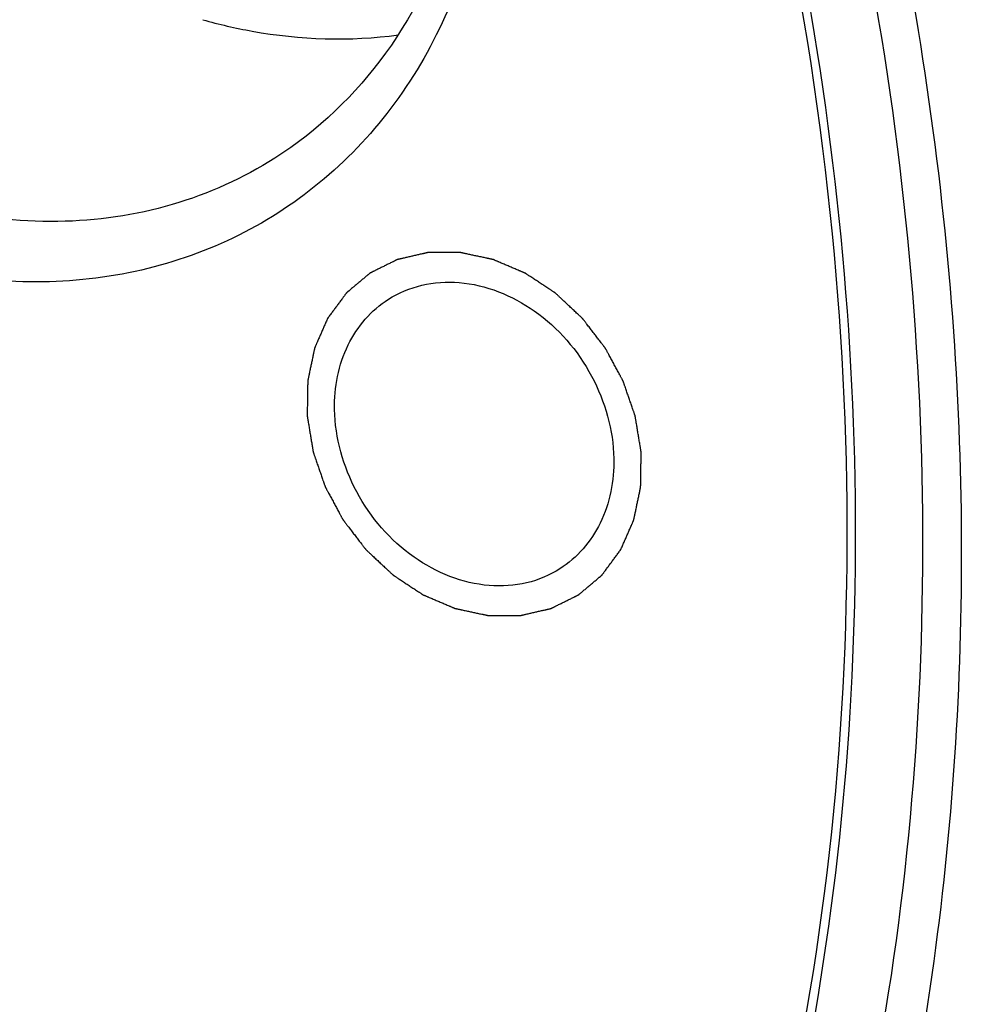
# Model space of a CAD drawing. Header units: millimetres. Extents: x 0 to 420, y 0 to 297.
# Tile 75 of 108: x 165 to 172, y 38 to 45. Entities that reach past the tile are written whole.
import ezdxf

# ---------------------------------------------------------------- set-up
doc = ezdxf.new("R2010")
doc.units = ezdxf.units.MM
doc.header["$LTSCALE"] = 23.1
for name, color, linetype in [('030', 7, 'CONTINUOUS'), ('NOS-TELESO', 7, 'CONTINUOUS'), ('PRIR-VYST', 7, 'CONTINUOUS')]:
    doc.layers.add(name, color=color, linetype=linetype)

msp = doc.modelspace()

# ---------------------------------------------------------------- linework, layer by layer
at = {"layer": '030', "color": 7, "linetype": 'Continuous'}
for points, knots in [([(160.80704, 62.33997), (162.23577, 61.21427), (164.88206, 58.64158), (168.01609, 54.09015), (170.19951, 49.04383), (171.3069, 43.78085), (171.2709, 38.58886), (170.07808, 33.75457), (167.77963, 29.56003), (165.56107, 27.34099), (164.34029, 26.43707)], [0, 0, 0, 0, 0.1324894, 0.2666989, 0.4001185, 0.5303761, 0.6556714, 0.7751795, 0.8893561, 1, 1, 1, 1]), ([(160.83877, 62.39514), (163.36161, 60.40739), (167.70315, 55.48346), (170.7533, 47.93936), (171.45332, 41.69577), (171.07802, 37.20231), (169.81684, 33.05387), (168.38803, 30.59804), (167.55163, 29.50406)], [0, 0, 0, 0, 0.2617506, 0.5229089, 0.6493457, 0.7710768, 0.8877734, 1, 1, 1, 1]), ([(170.62804, 49.86921), (171.41718, 47.60267), (172.40424, 42.96565), (171.99493, 37.11895), (170.64052, 32.88348), (169.16878, 30.04045), (167.26112, 27.55972), (165.71978, 26.18118), (164.89937, 25.57675)], [0, 0, 0, 0, 0.2701965, 0.5267082, 0.6495189, 0.7687991, 0.8852754, 1, 1, 1, 1]), ([(170.39603, 49.67473), (170.90647, 48.18334), (171.66546, 45.15267), (171.96817, 40.55927), (171.40806, 36.15239), (170.44761, 33.4032), (169.83098, 32.13205)], [0, 0, 0, 0, 0.2631367, 0.51844, 0.764157, 1, 1, 1, 1])]:
    msp.add_open_spline(points, degree=3, knots=knots, dxfattribs=at)
at = {"layer": 'NOS-TELESO', "color": 7, "linetype": 'Continuous'}
for points, knots in [([(167.59936, 69.86902), (168.55017, 69.11987), (170.38314, 67.50955), (172.87716, 64.81376), (175.09911, 61.86025), (177.01511, 58.69391), (178.59641, 55.36236), (179.81903, 51.91576), (180.66438, 48.40597), (181.1194, 44.8858), (181.17678, 41.40822), (180.83502, 38.02568), (180.09848, 34.78939), (178.97735, 31.74863), (177.48772, 28.95024), (175.65126, 26.43766), (173.49637, 24.25099), (171.86572, 23.03093), (171.01362, 22.48873)], [0, 0, 0, 0, 0.0661044, 0.1329508, 0.2002251, 0.2675932, 0.3347168, 0.4012686, 0.4669484, 0.5314978, 0.5947153, 0.6564699, 0.7167132, 0.7754882, 0.8329337, 0.8892814, 0.944845, 1, 1, 1, 1]), ([(161.78955, 64.11548), (162.96783, 63.18711), (165.19786, 61.13055), (168.05613, 57.57831), (170.37486, 53.63729), (172.08028, 49.43159), (173.1185, 45.09179), (173.45555, 40.75425), (173.13721, 37.22007), (172.52062, 34.53488), (172.09593, 33.24869), (171.85515, 32.62353)], [0, 0, 0, 0, 0.1277692, 0.2572229, 0.3870332, 0.5158382, 0.6423733, 0.7656026, 0.8848431, 0.9429393, 1, 1, 1, 1]), ([(167.25101, 20.09457), (167.82883, 20.46224), (168.94953, 21.25882), (170.5036, 22.62223), (171.92157, 24.14566), (173.19321, 25.81808), (174.30974, 27.62763), (175.26338, 29.56139), (176.04759, 31.60587), (176.86669, 34.48245), (177.43198, 38.2872), (177.37009, 43.00358), (176.57988, 47.78139), (175.58953, 50.89846), (174.98427, 52.42902)], [0, 0, 0, 0, 0.0570709, 0.1143381, 0.1719908, 0.2302035, 0.2891303, 0.3489004, 0.4096145, 0.4713428, 0.5978588, 0.7285218, 0.8628482, 1, 1, 1, 1])]:
    msp.add_open_spline(points, degree=3, knots=knots, dxfattribs=at)
at = {"layer": 'PRIR-VYST', "color": 7, "linetype": 'Continuous'}
for points, knots in [([(168.17898, 48.95356), (168.37844, 48.36017), (168.58425, 47.14208), (168.27808, 45.64459), (167.70186, 44.66332), (167.13473, 44.06908), (166.448, 43.63107), (165.67031, 43.36728), (164.83374, 43.2875), (163.66575, 43.42978), (162.23313, 44.07855), (160.84574, 45.41476), (160.22745, 46.57737), (160.02058, 47.19283)], [0, 0, 0, 0, 0.131761, 0.2543645, 0.3126158, 0.3693882, 0.4256285, 0.4823916, 0.5406268, 0.6010009, 0.7284043, 0.8633382, 1, 1, 1, 1]), ([(168.08067, 48.92534), (168.2226, 48.48072), (168.38808, 47.57407), (168.24346, 46.23829), (167.70489, 45.07804), (167.10018, 44.50052), (166.76472, 44.28702)], [0, 0, 0, 0, 0.2712034, 0.5277928, 0.7689367, 1, 1, 1, 1]), ([(166.76472, 44.28702), (166.51656, 44.12909), (165.9646, 43.88073), (165.05315, 43.75022), (164.1045, 43.86204), (163.17058, 44.20642), (162.29893, 44.76315), (161.2804, 45.74503), (160.73532, 46.70014), (160.50858, 47.37471)], [0, 0, 0, 0, 0.1110769, 0.2249534, 0.3436677, 0.468061, 0.5977335, 0.7312682, 1, 1, 1, 1]), ([(166.19921, 45.36983), (166.32667, 45.33372), (166.82728, 45.21689), (167.35253, 45.19925), (167.73048, 45.25111)], [0, 0, 0, 0, 0.2577578, 1, 1, 1, 1]), ([(169.47175, 41.22353), (169.47598, 41.23318), (169.48443, 41.25248), (169.4971, 41.28142), (169.50978, 41.31037), (169.52245, 41.33931), (169.53301, 41.36343), (169.54146, 41.38273), (169.5478, 41.3972), (169.55308, 41.40926), (169.55731, 41.41891), (169.56047, 41.42615), (169.56364, 41.43338), (169.56628, 41.43941), (169.5684, 41.44424), (169.56972, 41.44725), (169.57077, 41.44966), (169.57157, 41.45147), (169.57222, 41.45298), (169.57269, 41.45403), (169.57294, 41.45464), (169.57318, 41.45508), (169.57325, 41.4556), (169.5734, 41.45626), (169.57364, 41.45744), (169.57399, 41.45911), (169.57441, 41.46112), (169.57497, 41.4638), (169.57567, 41.46715), (169.57679, 41.4725), (169.57819, 41.4792), (169.57988, 41.48724), (169.58156, 41.49527), (169.5838, 41.50599), (169.5866, 41.51938), (169.58997, 41.53546), (169.59445, 41.55689), (169.60006, 41.58368), (169.60567, 41.61047), (169.61015, 41.6319), (169.61351, 41.64797), (169.61632, 41.66137), (169.61856, 41.67208), (169.62024, 41.68012), (169.62192, 41.68816), (169.62333, 41.69485), (169.62445, 41.70021), (169.62515, 41.70356), (169.62571, 41.70624), (169.62613, 41.70825), (169.62648, 41.70992), (169.62673, 41.71109), (169.62686, 41.71177), (169.627, 41.71226), (169.62697, 41.7128), (169.62699, 41.71351), (169.627, 41.71476), (169.62704, 41.71653), (169.62707, 41.71867), (169.62711, 41.72151), (169.62717, 41.72506), (169.62725, 41.73075), (169.62736, 41.73786), (169.62749, 41.74639), (169.62763, 41.75492), (169.6278, 41.7663), (169.62802, 41.78052), (169.62828, 41.79758), (169.62863, 41.82033), (169.62907, 41.84877), (169.62951, 41.87721), (169.62985, 41.89996), (169.63012, 41.91702), (169.63034, 41.93124), (169.63051, 41.94261), (169.63064, 41.95114), (169.63077, 41.95968), (169.63088, 41.96678), (169.63097, 41.97247), (169.63102, 41.97603), (169.63107, 41.97887), (169.6311, 41.981), (169.63112, 41.98278), (169.63115, 41.98402), (169.63115, 41.98474), (169.63119, 41.98526), (169.63107, 41.98582), (169.63096, 41.98656), (169.63074, 41.98785), (169.63044, 41.9897), (169.63007, 41.99191), (169.62958, 41.99486), (169.62897, 41.99855), (169.62799, 42.00446), (169.62677, 42.01184), (169.62531, 42.02069), (169.62385, 42.02955), (169.62189, 42.04136), (169.61945, 42.05612), (169.61653, 42.07383), (169.61262, 42.09744), (169.60774, 42.12696), (169.60286, 42.15648), (169.59896, 42.1801), (169.59603, 42.19781), (169.59359, 42.21257), (169.59164, 42.22438), (169.59018, 42.23323), (169.58871, 42.24209), (169.58749, 42.24947), (169.58652, 42.25537), (169.58591, 42.25906), (169.58542, 42.26201), (169.58505, 42.26423), (169.58474, 42.26607), (169.58454, 42.26736), (169.5844, 42.2681), (169.58435, 42.26866), (169.58413, 42.26919), (169.58389, 42.2699), (169.58346, 42.27114), (169.58284, 42.27292), (169.58211, 42.27505), (169.58112, 42.2779), (169.57989, 42.28145), (169.57792, 42.28714), (169.57546, 42.29425), (169.57251, 42.30279), (169.56956, 42.31132), (169.56562, 42.3227), (169.5607, 42.33692), (169.5548, 42.35399), (169.54693, 42.37674), (169.53709, 42.40519), (169.52725, 42.43363), (169.51937, 42.45638), (169.51347, 42.47345), (169.50855, 42.48767), (169.50461, 42.49905), (169.50166, 42.50758), (169.49871, 42.51612), (169.49625, 42.52323), (169.49428, 42.52892), (169.49305, 42.53247), (169.49207, 42.53532), (169.49133, 42.53745), (169.49071, 42.53923), (169.49029, 42.54047), (169.49003, 42.54118), (169.48988, 42.54172), (169.48958, 42.54222), (169.48922, 42.54289), (169.48859, 42.54406), (169.48768, 42.54574), (169.4866, 42.54775), (169.48515, 42.55043), (169.48334, 42.55378), (169.48045, 42.55914), (169.47683, 42.56584), (169.4725, 42.57388), (169.46816, 42.58192), (169.46237, 42.59264), (169.45514, 42.60604), (169.44646, 42.62212), (169.43489, 42.64356), (169.42042, 42.67036), (169.40595, 42.69716), (169.39438, 42.71861), (169.3857, 42.73469), (169.37847, 42.74809), (169.37268, 42.75881), (169.36834, 42.76685), (169.364, 42.77489), (169.36039, 42.78159), (169.3575, 42.78695), (169.35569, 42.7903), (169.35424, 42.79298), (169.35316, 42.79499), (169.35225, 42.79666), (169.35162, 42.79784), (169.35125, 42.7985), (169.35101, 42.79902), (169.35063, 42.79946), (169.35018, 42.80007), (169.34936, 42.80112), (169.34821, 42.80263), (169.34681, 42.80444), (169.34496, 42.80685), (169.34264, 42.80987), (169.33894, 42.8147), (169.3343, 42.82073), (169.32874, 42.82798), (169.32318, 42.83522), (169.31576, 42.84487), (169.30649, 42.85694), (169.29537, 42.87142), (169.28054, 42.89073), (169.262, 42.91487), (169.24346, 42.93901), (169.22863, 42.95832), (169.2175, 42.9728), (169.20823, 42.98487), (169.20082, 42.99453), (169.19525, 43.00177), (169.18969, 43.00901), (169.18506, 43.01505), (169.18135, 43.01987), (169.17903, 43.02289), (169.17718, 43.0253), (169.17579, 43.02711), (169.17463, 43.02862), (169.17382, 43.02968), (169.17335, 43.03028), (169.17303, 43.03075), (169.17258, 43.03112), (169.17203, 43.03165), (169.17105, 43.03256), (169.16966, 43.03387), (169.16798, 43.03543), (169.16575, 43.03752), (169.16296, 43.04013), (169.1585, 43.04431), (169.15291, 43.04953), (169.14622, 43.0558), (169.13952, 43.06206), (169.13059, 43.07042), (169.11943, 43.08086), (169.10603, 43.09339), (169.08817, 43.1101), (169.06585, 43.13098), (169.04352, 43.15187), (169.02567, 43.16857), (169.01227, 43.1811), (169.00111, 43.19155), (168.99218, 43.1999), (168.98548, 43.20617), (168.97878, 43.21243), (168.9732, 43.21765), (168.96874, 43.22183), (168.96595, 43.22444), (168.96371, 43.22653), (168.96204, 43.2281), (168.96064, 43.2294), (168.95967, 43.23032), (168.95911, 43.23083), (168.9587, 43.23125), (168.95823, 43.23152), (168.95762, 43.23194), (168.95655, 43.23263), (168.95502, 43.23364), (168.95318, 43.23485), (168.95074, 43.23646), (168.94768, 43.23848), (168.94278, 43.2417), (168.93666, 43.24572), (168.92932, 43.25055), (168.92197, 43.25539), (168.91218, 43.26183), (168.89994, 43.26988), (168.88526, 43.27954), (168.86567, 43.29243), (168.8412, 43.30853), (168.81672, 43.32464), (168.79714, 43.33752), (168.78245, 43.34719), (168.77021, 43.35524), (168.76042, 43.36168), (168.75308, 43.36651), (168.74573, 43.37135), (168.73961, 43.37537), (168.73472, 43.37859), (168.73166, 43.38061), (168.72921, 43.38222), (168.72737, 43.38343), (168.72584, 43.38443), (168.72477, 43.38514), (168.72416, 43.38553), (168.72371, 43.38587), (168.72321, 43.38604), (168.72256, 43.38633), (168.72142, 43.38681), (168.71979, 43.38751), (168.71784, 43.38834), (168.71523, 43.38945), (168.71197, 43.39084), (168.70676, 43.39306), (168.70024, 43.39584), (168.69243, 43.39918), (168.68461, 43.40251), (168.67418, 43.40696), (168.66115, 43.41251), (168.64551, 43.41918), (168.62466, 43.42807), (168.5986, 43.43919), (168.57253, 43.4503), (168.55168, 43.45919), (168.53605, 43.46586), (168.52301, 43.47142), (168.51259, 43.47586), (168.50477, 43.47919), (168.49695, 43.48253), (168.49043, 43.48531), (168.48522, 43.48753), (168.48196, 43.48892), (168.47936, 43.49003), (168.4774, 43.49087), (168.47577, 43.49156), (168.47463, 43.49205), (168.47398, 43.49232), (168.4735, 43.49256), (168.47299, 43.49263), (168.47233, 43.49279), (168.47116, 43.49303), (168.46949, 43.49339), (168.4675, 43.49381), (168.46483, 43.49438), (168.4615, 43.4951), (168.45617, 43.49624), (168.4495, 43.49766), (168.44151, 43.49937), (168.43351, 43.50108), (168.42285, 43.50336), (168.40952, 43.50621), (168.39352, 43.50963), (168.3722, 43.51419), (168.34554, 43.51988), (168.31889, 43.52558), (168.29756, 43.53014), (168.28157, 43.53356), (168.26824, 43.53641), (168.25758, 43.53869), (168.24958, 43.5404), (168.24159, 43.54211), (168.23492, 43.54353), (168.22959, 43.54467), (168.22626, 43.54539), (168.22359, 43.54596), (168.22159, 43.54638), (168.21993, 43.54674), (168.21876, 43.54699), (168.21809, 43.54712), (168.2176, 43.54727), (168.21709, 43.54723), (168.21643, 43.54724), (168.21526, 43.54724), (168.21359, 43.54724), (168.21159, 43.54724), (168.20892, 43.54724), (168.20558, 43.54725), (168.20025, 43.54725), (168.19357, 43.54725), (168.18557, 43.54726), (168.17756, 43.54726), (168.16688, 43.54727), (168.15353, 43.54728), (168.13752, 43.54729), (168.11617, 43.5473), (168.08947, 43.54732), (168.06278, 43.54733), (168.04143, 43.54734), (168.02541, 43.54735), (168.01207, 43.54736), (168.00139, 43.54737), (167.99338, 43.54737), (167.98538, 43.54738), (167.9787, 43.54738), (167.97337, 43.54739), (167.97003, 43.54739), (167.96736, 43.54739), (167.96536, 43.54739), (167.96369, 43.54739), (167.96252, 43.5474), (167.96186, 43.54739), (167.96134, 43.54742), (167.96089, 43.54728), (167.96027, 43.54715), (167.95919, 43.54689), (167.95764, 43.54654), (167.95578, 43.54612), (167.9533, 43.54555), (167.95021, 43.54484), (167.94525, 43.54371), (167.93906, 43.54229), (167.93162, 43.54059), (167.92419, 43.53889), (167.91428, 43.53663), (167.90189, 43.53379), (167.88702, 43.53039), (167.8672, 43.52586), (167.84242, 43.52019), (167.81765, 43.51452), (167.79783, 43.50999), (167.78296, 43.50659), (167.77057, 43.50375), (167.76066, 43.50149), (167.75323, 43.49979), (167.74579, 43.49809), (167.7396, 43.49667), (167.73464, 43.49554), (167.73155, 43.49483), (167.72907, 43.49426), (167.72721, 43.49384), (167.72566, 43.49348), (167.72458, 43.49324), (167.72396, 43.49308), (167.72348, 43.49302), (167.72308, 43.49277), (167.72251, 43.49251), (167.72154, 43.49201), (167.72014, 43.49132), (167.71846, 43.49049), (167.71622, 43.48938), (167.71342, 43.488), (167.70894, 43.48578), (167.70334, 43.48301), (167.69662, 43.47968), (167.6899, 43.47636), (167.68095, 43.47193), (167.66975, 43.46638), (167.65631, 43.45973), (167.6384, 43.45087), (167.616, 43.43978), (167.59361, 43.4287), (167.5757, 43.41983), (167.56226, 43.41318), (167.55106, 43.40764), (167.5421, 43.4032), (167.53539, 43.39988), (167.52867, 43.39655), (167.52307, 43.39378), (167.51859, 43.39156), (167.51579, 43.39018), (167.51355, 43.38907), (167.51187, 43.38824), (167.51047, 43.38754), (167.50949, 43.38707), (167.50894, 43.38678), (167.5085, 43.3866), (167.50816, 43.38627), (167.50767, 43.38588), (167.50684, 43.38517), (167.50564, 43.38417), (167.5042, 43.38296), (167.50229, 43.38135), (167.49989, 43.37934), (167.49606, 43.37613), (167.49127, 43.37211), (167.48552, 43.36728), (167.47978, 43.36246), (167.47211, 43.35603), (167.46253, 43.34799), (167.45104, 43.33834), (167.43571, 43.32548), (167.41656, 43.3094), (167.3974, 43.29332), (167.38207, 43.28046), (167.37058, 43.27081), (167.361, 43.26277), (167.35334, 43.25634), (167.34759, 43.25151), (167.34184, 43.24669), (167.33705, 43.24267), (167.33322, 43.23945), (167.33083, 43.23744), (167.32891, 43.23584), (167.32747, 43.23463), (167.32628, 43.23362), (167.32543, 43.23293), (167.32496, 43.23251), (167.32458, 43.23224), (167.32432, 43.23182), (167.32392, 43.23131), (167.32325, 43.23039), (167.32228, 43.22909), (167.32113, 43.22752), (167.31959, 43.22544), (167.31766, 43.22283), (167.31457, 43.21866), (167.31072, 43.21344), (167.30609, 43.20718), (167.30146, 43.20093), (167.29529, 43.19258), (167.28758, 43.18215), (167.27833, 43.16963), (167.26599, 43.15294), (167.25057, 43.13208), (167.23206, 43.10705), (167.21355, 43.08201), (167.19504, 43.05698), (167.1827, 43.04029), (167.17654, 43.03194)], [0, 0, 0, 0, 0.0078125, 0.015625, 0.0234375, 0.03125, 0.0390625, 0.0429688, 0.046875, 0.0507812, 0.0527344, 0.0546875, 0.0566406, 0.0585938, 0.0595703, 0.0605469, 0.0610352, 0.0615234, 0.0620117, 0.0622559, 0.0623779, 0.0625, 0.0626221, 0.0627441, 0.0629883, 0.0634766, 0.0639648, 0.0644531, 0.0654297, 0.0664062, 0.0683594, 0.0703125, 0.0722656, 0.0742188, 0.078125, 0.0820312, 0.0859375, 0.09375, 0.1015625, 0.1054688, 0.109375, 0.1132812, 0.1152344, 0.1171875, 0.1191406, 0.1210938, 0.1220703, 0.1230469, 0.1235352, 0.1240234, 0.1245117, 0.1247559, 0.1248779, 0.125, 0.1251221, 0.1252441, 0.1254883, 0.1259766, 0.1264648, 0.1269531, 0.1279297, 0.1289062, 0.1308594, 0.1328125, 0.1347656, 0.1367188, 0.140625, 0.1445312, 0.1484375, 0.15625, 0.1640625, 0.1679688, 0.171875, 0.1757812, 0.1777344, 0.1796875, 0.1816406, 0.1835938, 0.1845703, 0.1855469, 0.1860352, 0.1865234, 0.1870117, 0.1872559, 0.1873779, 0.1875, 0.1876221, 0.1877441, 0.1879883, 0.1884766, 0.1889648, 0.1894531, 0.1904297, 0.1914062, 0.1933594, 0.1953125, 0.1972656, 0.1992188, 0.203125, 0.2070312, 0.2109375, 0.21875, 0.2265625, 0.2304688, 0.234375, 0.2382812, 0.2402344, 0.2421875, 0.2441406, 0.2460938, 0.2470703, 0.2480469, 0.2485352, 0.2490234, 0.2495117, 0.2497559, 0.2498779, 0.25, 0.2501221, 0.2502441, 0.2504883, 0.2509766, 0.2514648, 0.2519531, 0.2529297, 0.2539062, 0.2558594, 0.2578125, 0.2597656, 0.2617188, 0.265625, 0.2695312, 0.2734375, 0.28125, 0.2890625, 0.2929688, 0.296875, 0.3007812, 0.3027344, 0.3046875, 0.3066406, 0.3085938, 0.3095703, 0.3105469, 0.3110352, 0.3115234, 0.3120117, 0.3122559, 0.3123779, 0.3125, 0.3126221, 0.3127441, 0.3129883, 0.3134766, 0.3139648, 0.3144531, 0.3154297, 0.3164062, 0.3183594, 0.3203125, 0.3222656, 0.3242188, 0.328125, 0.3320312, 0.3359375, 0.34375, 0.3515625, 0.3554688, 0.359375, 0.3632812, 0.3652344, 0.3671875, 0.3691406, 0.3710938, 0.3720703, 0.3730469, 0.3735352, 0.3740234, 0.3745117, 0.3747559, 0.3748779, 0.375, 0.3751221, 0.3752441, 0.3754883, 0.3759766, 0.3764648, 0.3769531, 0.3779297, 0.3789062, 0.3808594, 0.3828125, 0.3847656, 0.3867188, 0.390625, 0.3945312, 0.3984375, 0.40625, 0.4140625, 0.4179688, 0.421875, 0.4257812, 0.4277344, 0.4296875, 0.4316406, 0.4335938, 0.4345703, 0.4355469, 0.4360352, 0.4365234, 0.4370117, 0.4372559, 0.4373779, 0.4375, 0.4376221, 0.4377441, 0.4379883, 0.4384766, 0.4389648, 0.4394531, 0.4404297, 0.4414062, 0.4433594, 0.4453125, 0.4472656, 0.4492188, 0.453125, 0.4570312, 0.4609375, 0.46875, 0.4765625, 0.4804688, 0.484375, 0.4882812, 0.4902344, 0.4921875, 0.4941406, 0.4960938, 0.4970703, 0.4980469, 0.4985352, 0.4990234, 0.4995117, 0.4997559, 0.4998779, 0.5, 0.5001221, 0.5002441, 0.5004883, 0.5009766, 0.5014648, 0.5019531, 0.5029297, 0.5039062, 0.5058594, 0.5078125, 0.5097656, 0.5117188, 0.515625, 0.5195312, 0.5234375, 0.53125, 0.5390625, 0.5429688, 0.546875, 0.5507812, 0.5527344, 0.5546875, 0.5566406, 0.5585938, 0.5595703, 0.5605469, 0.5610352, 0.5615234, 0.5620117, 0.5622559, 0.5623779, 0.5625, 0.5626221, 0.5627441, 0.5629883, 0.5634766, 0.5639648, 0.5644531, 0.5654297, 0.5664062, 0.5683594, 0.5703125, 0.5722656, 0.5742188, 0.578125, 0.5820312, 0.5859375, 0.59375, 0.6015625, 0.6054688, 0.609375, 0.6132812, 0.6152344, 0.6171875, 0.6191406, 0.6210938, 0.6220703, 0.6230469, 0.6235352, 0.6240234, 0.6245117, 0.6247559, 0.6248779, 0.625, 0.6251221, 0.6252441, 0.6254883, 0.6259766, 0.6264648, 0.6269531, 0.6279297, 0.6289062, 0.6308594, 0.6328125, 0.6347656, 0.6367188, 0.640625, 0.6445312, 0.6484375, 0.65625, 0.6640625, 0.6679688, 0.671875, 0.6757812, 0.6777344, 0.6796875, 0.6816406, 0.6835938, 0.6845703, 0.6855469, 0.6860352, 0.6865234, 0.6870117, 0.6872559, 0.6873779, 0.6875, 0.6876221, 0.6877441, 0.6879883, 0.6884766, 0.6889648, 0.6894531, 0.6904297, 0.6914062, 0.6933594, 0.6953125, 0.6972656, 0.6992188, 0.703125, 0.7070312, 0.7109375, 0.71875, 0.7265625, 0.7304688, 0.734375, 0.7382812, 0.7402344, 0.7421875, 0.7441406, 0.7460938, 0.7470703, 0.7480469, 0.7485352, 0.7490234, 0.7495117, 0.7497559, 0.7498779, 0.75, 0.7501221, 0.7502441, 0.7504883, 0.7509766, 0.7514648, 0.7519531, 0.7529297, 0.7539062, 0.7558594, 0.7578125, 0.7597656, 0.7617188, 0.765625, 0.7695312, 0.7734375, 0.78125, 0.7890625, 0.7929688, 0.796875, 0.8007812, 0.8027344, 0.8046875, 0.8066406, 0.8085938, 0.8095703, 0.8105469, 0.8110352, 0.8115234, 0.8120117, 0.8122559, 0.8123779, 0.8125, 0.8126221, 0.8127441, 0.8129883, 0.8134766, 0.8139648, 0.8144531, 0.8154297, 0.8164062, 0.8183594, 0.8203125, 0.8222656, 0.8242188, 0.828125, 0.8320312, 0.8359375, 0.84375, 0.8515625, 0.8554688, 0.859375, 0.8632812, 0.8652344, 0.8671875, 0.8691406, 0.8710938, 0.8720703, 0.8730469, 0.8735352, 0.8740234, 0.8745117, 0.8747559, 0.8748779, 0.875, 0.8751221, 0.8752441, 0.8754883, 0.8759766, 0.8764648, 0.8769531, 0.8779297, 0.8789062, 0.8808594, 0.8828125, 0.8847656, 0.8867188, 0.890625, 0.8945312, 0.8984375, 0.90625, 0.9140625, 0.9179688, 0.921875, 0.9257812, 0.9277344, 0.9296875, 0.9316406, 0.9335938, 0.9345703, 0.9355469, 0.9360352, 0.9365234, 0.9370117, 0.9372559, 0.9373779, 0.9375, 0.9376221, 0.9377441, 0.9379883, 0.9384766, 0.9389648, 0.9394531, 0.9404297, 0.9414062, 0.9433594, 0.9453125, 0.9472656, 0.9492188, 0.953125, 0.9570312, 0.9609375, 0.96875, 0.9765625, 0.984375, 0.9921875, 1, 1, 1, 1]), ([(167.65278, 43.18214), (167.73245, 43.23285), (167.91376, 43.30855), (168.32099, 43.33531), (168.84158, 43.12249), (169.2848, 42.60881), (169.41291, 42.15774), (169.41676, 41.93497)], [0, 0, 0, 0, 0.1109594, 0.2257566, 0.4722587, 0.7382221, 1, 1, 1, 1]), ([(167.23153, 42.32051), (167.22857, 42.49236), (167.29045, 42.83137), (167.51892, 43.09691), (167.65278, 43.18214)], [0, 0, 0, 0, 0.5199494, 1, 1, 1, 1]), ([(167.17654, 43.03194), (167.17231, 43.0223), (167.16386, 43.003), (167.15119, 42.97406), (167.13851, 42.94511), (167.12584, 42.91617), (167.11528, 42.89205), (167.10683, 42.87275), (167.10049, 42.85828), (167.09521, 42.84622), (167.09098, 42.83657), (167.08781, 42.82933), (167.08465, 42.8221), (167.08201, 42.81607), (167.07989, 42.81124), (167.07857, 42.80823), (167.07752, 42.80582), (167.07672, 42.80401), (167.07607, 42.8025), (167.0756, 42.80145), (167.07535, 42.80084), (167.07511, 42.8004), (167.07504, 42.79988), (167.07489, 42.79922), (167.07465, 42.79804), (167.0743, 42.79637), (167.07388, 42.79436), (167.07332, 42.79168), (167.07262, 42.78833), (167.0715, 42.78298), (167.07009, 42.77628), (167.06841, 42.76824), (167.06673, 42.76021), (167.06449, 42.74949), (167.06169, 42.7361), (167.05832, 42.72002), (167.05384, 42.69859), (167.04823, 42.6718), (167.04262, 42.64501), (167.03814, 42.62358), (167.03477, 42.60751), (167.03197, 42.59411), (167.02973, 42.5834), (167.02805, 42.57536), (167.02637, 42.56732), (167.02496, 42.56063), (167.02384, 42.55527), (167.02314, 42.55192), (167.02258, 42.54924), (167.02216, 42.54723), (167.02181, 42.54556), (167.02156, 42.54439), (167.02143, 42.54371), (167.02129, 42.54322), (167.02132, 42.54268), (167.0213, 42.54197), (167.02128, 42.54072), (167.02125, 42.53895), (167.02122, 42.53681), (167.02118, 42.53397), (167.02112, 42.53042), (167.02104, 42.52473), (167.02093, 42.51762), (167.0208, 42.50909), (167.02066, 42.50056), (167.02049, 42.48918), (167.02027, 42.47496), (167.02001, 42.4579), (167.01966, 42.43515), (167.01922, 42.40671), (167.01878, 42.37827), (167.01843, 42.35552), (167.01817, 42.33846), (167.01795, 42.32424), (167.01778, 42.31287), (167.01765, 42.30434), (167.01752, 42.2958), (167.01741, 42.28869), (167.01732, 42.28301), (167.01727, 42.27945), (167.01722, 42.27661), (167.01719, 42.27448), (167.01716, 42.2727), (167.01714, 42.27146), (167.01714, 42.27074), (167.01709, 42.27022), (167.01722, 42.26966), (167.01733, 42.26892), (167.01755, 42.26763), (167.01785, 42.26578), (167.01822, 42.26357), (167.01871, 42.26062), (167.01932, 42.25693), (167.0203, 42.25102), (167.02152, 42.24364), (167.02298, 42.23479), (167.02444, 42.22593), (167.02639, 42.21412), (167.02883, 42.19936), (167.03176, 42.18165), (167.03567, 42.15804), (167.04055, 42.12852), (167.04543, 42.099), (167.04933, 42.07538), (167.05226, 42.05767), (167.0547, 42.04291), (167.05665, 42.0311), (167.05811, 42.02225), (167.05958, 42.01339), (167.0608, 42.00601), (167.06177, 42.00011), (167.06238, 41.99642), (167.06287, 41.99347), (167.06324, 41.99125), (167.06355, 41.98941), (167.06375, 41.98812), (167.06389, 41.98738), (167.06394, 41.98682), (167.06416, 41.98629), (167.0644, 41.98558), (167.06483, 41.98434), (167.06544, 41.98256), (167.06618, 41.98043), (167.06717, 41.97758), (167.0684, 41.97403), (167.07037, 41.96834), (167.07283, 41.96123), (167.07578, 41.95269), (167.07873, 41.94416), (167.08267, 41.93278), (167.08759, 41.91856), (167.09349, 41.90149), (167.10136, 41.87874), (167.1112, 41.85029), (167.12104, 41.82185), (167.12891, 41.7991), (167.13482, 41.78203), (167.13974, 41.76781), (167.14368, 41.75643), (167.14663, 41.7479), (167.14958, 41.73936), (167.15204, 41.73225), (167.15401, 41.72656), (167.15524, 41.72301), (167.15622, 41.72016), (167.15696, 41.71803), (167.15758, 41.71625), (167.158, 41.71501), (167.15826, 41.7143), (167.15841, 41.71375), (167.15871, 41.71326), (167.15906, 41.71259), (167.1597, 41.71142), (167.1606, 41.70974), (167.16169, 41.70773), (167.16314, 41.70505), (167.16495, 41.7017), (167.16784, 41.69634), (167.17145, 41.68964), (167.17579, 41.6816), (167.18013, 41.67356), (167.18592, 41.66284), (167.19315, 41.64944), (167.20183, 41.63336), (167.2134, 41.61192), (167.22787, 41.58512), (167.24233, 41.55832), (167.25391, 41.53687), (167.26259, 41.52079), (167.26982, 41.50739), (167.27561, 41.49667), (167.27994, 41.48863), (167.28428, 41.48059), (167.2879, 41.47389), (167.29079, 41.46853), (167.2926, 41.46518), (167.29405, 41.4625), (167.29513, 41.46049), (167.29604, 41.45882), (167.29667, 41.45764), (167.29704, 41.45698), (167.29728, 41.45646), (167.29766, 41.45602), (167.29811, 41.45541), (167.29893, 41.45436), (167.30008, 41.45285), (167.30147, 41.45104), (167.30333, 41.44863), (167.30565, 41.44561), (167.30935, 41.44078), (167.31399, 41.43475), (167.31955, 41.4275), (167.32511, 41.42026), (167.33253, 41.41061), (167.3418, 41.39854), (167.35292, 41.38406), (167.36775, 41.36475), (167.38629, 41.34061), (167.40483, 41.31647), (167.41966, 41.29716), (167.43079, 41.28268), (167.44006, 41.27061), (167.44747, 41.26095), (167.45304, 41.25371), (167.4586, 41.24647), (167.46323, 41.24043), (167.46694, 41.23561), (167.46926, 41.23259), (167.47111, 41.23018), (167.4725, 41.22837), (167.47366, 41.22686), (167.47447, 41.2258), (167.47494, 41.2252), (167.47526, 41.22473), (167.47571, 41.22436), (167.47626, 41.22383), (167.47724, 41.22292), (167.47863, 41.22161), (167.48031, 41.22005), (167.48254, 41.21796), (167.48533, 41.21535), (167.48979, 41.21117), (167.49537, 41.20595), (167.50207, 41.19968), (167.50877, 41.19342), (167.5177, 41.18506), (167.52886, 41.17462), (167.54226, 41.16209), (167.56012, 41.14538), (167.58244, 41.1245), (167.60476, 41.10361), (167.62262, 41.08691), (167.63602, 41.07437), (167.64718, 41.06393), (167.65611, 41.05558), (167.66281, 41.04931), (167.66951, 41.04305), (167.67509, 41.03783), (167.67955, 41.03365), (167.68234, 41.03104), (167.68457, 41.02895), (167.68625, 41.02738), (167.68765, 41.02608), (167.68862, 41.02516), (167.68918, 41.02465), (167.68959, 41.02423), (167.69006, 41.02396), (167.69067, 41.02354), (167.69174, 41.02285), (167.69327, 41.02183), (167.69511, 41.02063), (167.69755, 41.01902), (167.70061, 41.017), (167.70551, 41.01378), (167.71163, 41.00976), (167.71897, 41.00493), (167.72631, 41.00009), (167.73611, 40.99365), (167.74834, 40.9856), (167.76303, 40.97594), (167.78261, 40.96305), (167.80709, 40.94695), (167.83157, 40.93084), (167.85115, 40.91796), (167.86584, 40.90829), (167.87808, 40.90024), (167.88787, 40.8938), (167.89521, 40.88897), (167.90256, 40.88413), (167.90868, 40.88011), (167.91357, 40.87689), (167.91663, 40.87487), (167.91908, 40.87326), (167.92092, 40.87205), (167.92245, 40.87105), (167.92352, 40.87034), (167.92413, 40.86995), (167.92458, 40.86961), (167.92508, 40.86944), (167.92573, 40.86915), (167.92687, 40.86867), (167.9285, 40.86797), (167.93045, 40.86714), (167.93306, 40.86603), (167.93632, 40.86464), (167.94153, 40.86242), (167.94804, 40.85964), (167.95586, 40.8563), (167.96368, 40.85297), (167.97411, 40.84852), (167.98714, 40.84297), (168.00278, 40.8363), (168.02363, 40.82741), (168.04969, 40.81629), (168.07576, 40.80518), (168.09661, 40.79629), (168.11224, 40.78962), (168.12528, 40.78406), (168.1357, 40.77962), (168.14352, 40.77628), (168.15134, 40.77295), (168.15786, 40.77017), (168.16307, 40.76795), (168.16633, 40.76656), (168.16893, 40.76545), (168.17089, 40.76461), (168.17252, 40.76392), (168.17366, 40.76343), (168.17431, 40.76316), (168.17479, 40.76292), (168.1753, 40.76285), (168.17596, 40.76269), (168.17713, 40.76245), (168.17879, 40.76209), (168.18079, 40.76167), (168.18346, 40.7611), (168.18679, 40.76038), (168.19212, 40.75924), (168.19879, 40.75782), (168.20678, 40.75611), (168.21478, 40.7544), (168.22544, 40.75212), (168.23877, 40.74927), (168.25476, 40.74585), (168.27609, 40.74129), (168.30275, 40.7356), (168.3294, 40.7299), (168.35073, 40.72534), (168.36672, 40.72192), (168.38005, 40.71907), (168.39071, 40.71679), (168.39871, 40.71508), (168.4067, 40.71337), (168.41337, 40.71195), (168.4187, 40.71081), (168.42203, 40.71009), (168.4247, 40.70952), (168.4267, 40.7091), (168.42836, 40.70874), (168.42953, 40.70849), (168.43019, 40.70836), (168.43069, 40.70821), (168.43119, 40.70825), (168.43186, 40.70824), (168.43303, 40.70824), (168.4347, 40.70824), (168.4367, 40.70824), (168.43937, 40.70824), (168.44271, 40.70823), (168.44804, 40.70823), (168.45472, 40.70823), (168.46272, 40.70822), (168.47073, 40.70822), (168.48141, 40.70821), (168.49475, 40.7082), (168.51077, 40.70819), (168.53212, 40.70818), (168.55881, 40.70816), (168.58551, 40.70815), (168.60686, 40.70813), (168.62287, 40.70813), (168.63622, 40.70812), (168.6469, 40.70811), (168.6549, 40.70811), (168.66291, 40.7081), (168.66958, 40.7081), (168.67492, 40.70809), (168.67826, 40.70809), (168.68093, 40.70809), (168.68293, 40.70809), (168.6846, 40.70809), (168.68577, 40.70808), (168.68643, 40.70809), (168.68694, 40.70806), (168.6874, 40.7082), (168.68802, 40.70833), (168.6891, 40.70859), (168.69065, 40.70894), (168.69251, 40.70936), (168.69499, 40.70993), (168.69808, 40.71064), (168.70304, 40.71177), (168.70923, 40.71319), (168.71667, 40.71489), (168.7241, 40.71659), (168.73401, 40.71885), (168.7464, 40.72169), (168.76127, 40.72509), (168.78109, 40.72962), (168.80586, 40.73529), (168.83064, 40.74096), (168.85046, 40.74549), (168.86533, 40.74889), (168.87772, 40.75173), (168.88763, 40.75399), (168.89506, 40.75569), (168.9025, 40.75739), (168.90869, 40.75881), (168.91364, 40.75994), (168.91674, 40.76065), (168.91922, 40.76122), (168.92108, 40.76164), (168.92263, 40.762), (168.92371, 40.76224), (168.92433, 40.7624), (168.92481, 40.76246), (168.92521, 40.76271), (168.92578, 40.76297), (168.92675, 40.76347), (168.92815, 40.76416), (168.92983, 40.76499), (168.93207, 40.7661), (168.93487, 40.76748), (168.93935, 40.7697), (168.94495, 40.77247), (168.95167, 40.77579), (168.95839, 40.77912), (168.96734, 40.78355), (168.97854, 40.7891), (168.99198, 40.79575), (169.00989, 40.80461), (169.03229, 40.8157), (169.05468, 40.82678), (169.07259, 40.83565), (169.08603, 40.8423), (169.09723, 40.84784), (169.10619, 40.85228), (169.1129, 40.8556), (169.11962, 40.85893), (169.12522, 40.8617), (169.1297, 40.86392), (169.1325, 40.8653), (169.13474, 40.86641), (169.13642, 40.86724), (169.13781, 40.86794), (169.1388, 40.86841), (169.13935, 40.8687), (169.13979, 40.86888), (169.14013, 40.86921), (169.14062, 40.8696), (169.14145, 40.87031), (169.14265, 40.87131), (169.14409, 40.87252), (169.146, 40.87413), (169.1484, 40.87614), (169.15223, 40.87935), (169.15702, 40.88337), (169.16277, 40.8882), (169.16851, 40.89302), (169.17618, 40.89945), (169.18575, 40.90749), (169.19725, 40.91714), (169.21258, 40.93), (169.23173, 40.94608), (169.25089, 40.96216), (169.26622, 40.97502), (169.27771, 40.98467), (169.28729, 40.99271), (169.29495, 40.99914), (169.3007, 41.00397), (169.30645, 41.00879), (169.31124, 41.01281), (169.31507, 41.01603), (169.31746, 41.01804), (169.31938, 41.01964), (169.32082, 41.02085), (169.32201, 41.02186), (169.32286, 41.02255), (169.32333, 41.02297), (169.32371, 41.02324), (169.32397, 41.02366), (169.32437, 41.02417), (169.32504, 41.02509), (169.326, 41.02639), (169.32716, 41.02796), (169.3287, 41.03004), (169.33063, 41.03265), (169.33372, 41.03682), (169.33757, 41.04204), (169.3422, 41.0483), (169.34683, 41.05455), (169.35299, 41.0629), (169.36071, 41.07333), (169.36996, 41.08585), (169.3823, 41.10254), (169.39772, 41.1234), (169.41623, 41.14843), (169.43474, 41.17347), (169.45325, 41.1985), (169.46558, 41.21519), (169.47175, 41.22353)], [0, 0, 0, 0, 0.0078125, 0.015625, 0.0234375, 0.03125, 0.0390625, 0.0429688, 0.046875, 0.0507812, 0.0527344, 0.0546875, 0.0566406, 0.0585938, 0.0595703, 0.0605469, 0.0610352, 0.0615234, 0.0620117, 0.0622559, 0.0623779, 0.0625, 0.0626221, 0.0627441, 0.0629883, 0.0634766, 0.0639648, 0.0644531, 0.0654297, 0.0664062, 0.0683594, 0.0703125, 0.0722656, 0.0742188, 0.078125, 0.0820312, 0.0859375, 0.09375, 0.1015625, 0.1054688, 0.109375, 0.1132812, 0.1152344, 0.1171875, 0.1191406, 0.1210938, 0.1220703, 0.1230469, 0.1235352, 0.1240234, 0.1245117, 0.1247559, 0.1248779, 0.125, 0.1251221, 0.1252441, 0.1254883, 0.1259766, 0.1264648, 0.1269531, 0.1279297, 0.1289062, 0.1308594, 0.1328125, 0.1347656, 0.1367188, 0.140625, 0.1445312, 0.1484375, 0.15625, 0.1640625, 0.1679688, 0.171875, 0.1757812, 0.1777344, 0.1796875, 0.1816406, 0.1835938, 0.1845703, 0.1855469, 0.1860352, 0.1865234, 0.1870117, 0.1872559, 0.1873779, 0.1875, 0.1876221, 0.1877441, 0.1879883, 0.1884766, 0.1889648, 0.1894531, 0.1904297, 0.1914062, 0.1933594, 0.1953125, 0.1972656, 0.1992188, 0.203125, 0.2070312, 0.2109375, 0.21875, 0.2265625, 0.2304688, 0.234375, 0.2382812, 0.2402344, 0.2421875, 0.2441406, 0.2460938, 0.2470703, 0.2480469, 0.2485352, 0.2490234, 0.2495117, 0.2497559, 0.2498779, 0.25, 0.2501221, 0.2502441, 0.2504883, 0.2509766, 0.2514648, 0.2519531, 0.2529297, 0.2539062, 0.2558594, 0.2578125, 0.2597656, 0.2617188, 0.265625, 0.2695312, 0.2734375, 0.28125, 0.2890625, 0.2929688, 0.296875, 0.3007812, 0.3027344, 0.3046875, 0.3066406, 0.3085938, 0.3095703, 0.3105469, 0.3110352, 0.3115234, 0.3120117, 0.3122559, 0.3123779, 0.3125, 0.3126221, 0.3127441, 0.3129883, 0.3134766, 0.3139648, 0.3144531, 0.3154297, 0.3164062, 0.3183594, 0.3203125, 0.3222656, 0.3242188, 0.328125, 0.3320312, 0.3359375, 0.34375, 0.3515625, 0.3554688, 0.359375, 0.3632812, 0.3652344, 0.3671875, 0.3691406, 0.3710938, 0.3720703, 0.3730469, 0.3735352, 0.3740234, 0.3745117, 0.3747559, 0.3748779, 0.375, 0.3751221, 0.3752441, 0.3754883, 0.3759766, 0.3764648, 0.3769531, 0.3779297, 0.3789062, 0.3808594, 0.3828125, 0.3847656, 0.3867188, 0.390625, 0.3945312, 0.3984375, 0.40625, 0.4140625, 0.4179688, 0.421875, 0.4257812, 0.4277344, 0.4296875, 0.4316406, 0.4335938, 0.4345703, 0.4355469, 0.4360352, 0.4365234, 0.4370117, 0.4372559, 0.4373779, 0.4375, 0.4376221, 0.4377441, 0.4379883, 0.4384766, 0.4389648, 0.4394531, 0.4404297, 0.4414062, 0.4433594, 0.4453125, 0.4472656, 0.4492188, 0.453125, 0.4570312, 0.4609375, 0.46875, 0.4765625, 0.4804688, 0.484375, 0.4882812, 0.4902344, 0.4921875, 0.4941406, 0.4960938, 0.4970703, 0.4980469, 0.4985352, 0.4990234, 0.4995117, 0.4997559, 0.4998779, 0.5, 0.5001221, 0.5002441, 0.5004883, 0.5009766, 0.5014648, 0.5019531, 0.5029297, 0.5039062, 0.5058594, 0.5078125, 0.5097656, 0.5117188, 0.515625, 0.5195312, 0.5234375, 0.53125, 0.5390625, 0.5429688, 0.546875, 0.5507812, 0.5527344, 0.5546875, 0.5566406, 0.5585938, 0.5595703, 0.5605469, 0.5610352, 0.5615234, 0.5620117, 0.5622559, 0.5623779, 0.5625, 0.5626221, 0.5627441, 0.5629883, 0.5634766, 0.5639648, 0.5644531, 0.5654297, 0.5664062, 0.5683594, 0.5703125, 0.5722656, 0.5742188, 0.578125, 0.5820312, 0.5859375, 0.59375, 0.6015625, 0.6054688, 0.609375, 0.6132812, 0.6152344, 0.6171875, 0.6191406, 0.6210938, 0.6220703, 0.6230469, 0.6235352, 0.6240234, 0.6245117, 0.6247559, 0.6248779, 0.625, 0.6251221, 0.6252441, 0.6254883, 0.6259766, 0.6264648, 0.6269531, 0.6279297, 0.6289062, 0.6308594, 0.6328125, 0.6347656, 0.6367188, 0.640625, 0.6445312, 0.6484375, 0.65625, 0.6640625, 0.6679688, 0.671875, 0.6757812, 0.6777344, 0.6796875, 0.6816406, 0.6835938, 0.6845703, 0.6855469, 0.6860352, 0.6865234, 0.6870117, 0.6872559, 0.6873779, 0.6875, 0.6876221, 0.6877441, 0.6879883, 0.6884766, 0.6889648, 0.6894531, 0.6904297, 0.6914062, 0.6933594, 0.6953125, 0.6972656, 0.6992188, 0.703125, 0.7070312, 0.7109375, 0.71875, 0.7265625, 0.7304688, 0.734375, 0.7382812, 0.7402344, 0.7421875, 0.7441406, 0.7460938, 0.7470703, 0.7480469, 0.7485352, 0.7490234, 0.7495117, 0.7497559, 0.7498779, 0.75, 0.7501221, 0.7502441, 0.7504883, 0.7509766, 0.7514648, 0.7519531, 0.7529297, 0.7539062, 0.7558594, 0.7578125, 0.7597656, 0.7617188, 0.765625, 0.7695312, 0.7734375, 0.78125, 0.7890625, 0.7929688, 0.796875, 0.8007812, 0.8027344, 0.8046875, 0.8066406, 0.8085938, 0.8095703, 0.8105469, 0.8110352, 0.8115234, 0.8120117, 0.8122559, 0.8123779, 0.8125, 0.8126221, 0.8127441, 0.8129883, 0.8134766, 0.8139648, 0.8144531, 0.8154297, 0.8164062, 0.8183594, 0.8203125, 0.8222656, 0.8242188, 0.828125, 0.8320312, 0.8359375, 0.84375, 0.8515625, 0.8554688, 0.859375, 0.8632812, 0.8652344, 0.8671875, 0.8691406, 0.8710938, 0.8720703, 0.8730469, 0.8735352, 0.8740234, 0.8745117, 0.8747559, 0.8748779, 0.875, 0.8751221, 0.8752441, 0.8754883, 0.8759766, 0.8764648, 0.8769531, 0.8779297, 0.8789062, 0.8808594, 0.8828125, 0.8847656, 0.8867188, 0.890625, 0.8945312, 0.8984375, 0.90625, 0.9140625, 0.9179688, 0.921875, 0.9257812, 0.9277344, 0.9296875, 0.9316406, 0.9335938, 0.9345703, 0.9355469, 0.9360352, 0.9365234, 0.9370117, 0.9372559, 0.9373779, 0.9375, 0.9376221, 0.9377441, 0.9379883, 0.9384766, 0.9389648, 0.9394531, 0.9404297, 0.9414062, 0.9433594, 0.9453125, 0.9472656, 0.9492188, 0.953125, 0.9570312, 0.9609375, 0.96875, 0.9765625, 0.984375, 0.9921875, 1, 1, 1, 1]), ([(168.99551, 41.07334), (168.91584, 41.02263), (168.73453, 40.94693), (168.3273, 40.92017), (167.80671, 41.13299), (167.36349, 41.64667), (167.23537, 42.09774), (167.23153, 42.32051)], [0, 0, 0, 0, 0.1109594, 0.2257566, 0.4722587, 0.7382221, 1, 1, 1, 1]), ([(169.41676, 41.93497), (169.41972, 41.76312), (169.35784, 41.42411), (169.12937, 41.15857), (168.99551, 41.07334)], [0, 0, 0, 0, 0.5199494, 1, 1, 1, 1])]:
    msp.add_open_spline(points, degree=3, knots=knots, dxfattribs=at)

doc.saveas('drawing.dxf')
